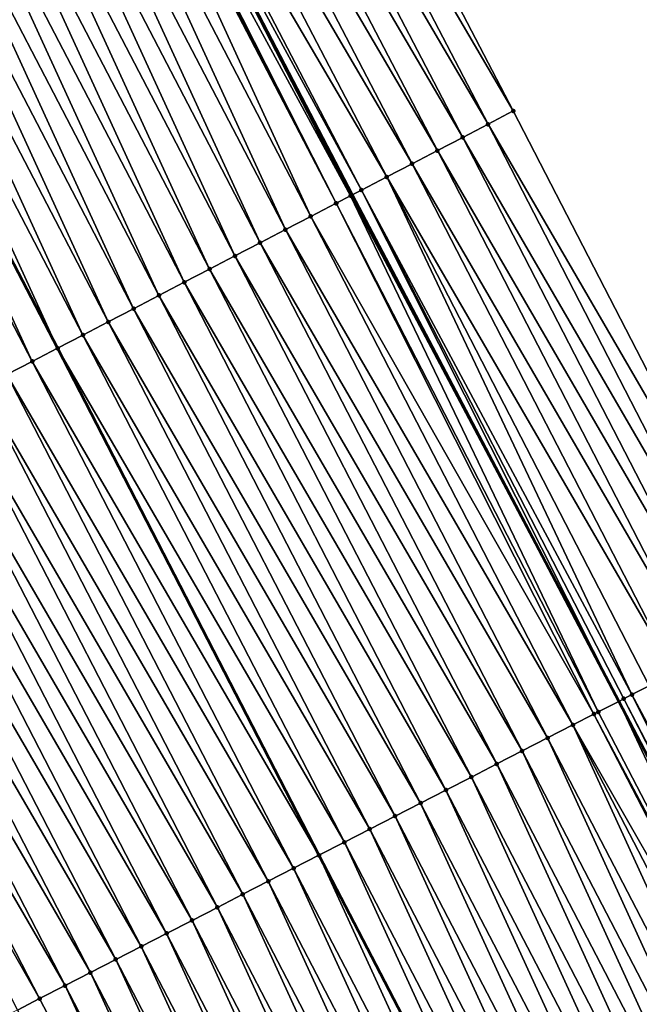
# Model space of a CAD drawing. Header units: feet. Extents: x 2007189 to 2022806, y 818621 to 837694.
# Tile 127 of 256: x 2012697 to 2012718, y 824324 to 824358. Entities that reach past the tile are written whole.
import ezdxf

# ---------------------------------------------------------------- set-up
doc = ezdxf.new("R2010")
doc.units = ezdxf.units.FT
doc.header["$MEASUREMENT"] = 0
for name, color, linetype, lineweight in [('EP_Travel Lane', 172, 'Continuous', 53), ('Road Shots', 141, 'Continuous', 100), ('Road X-Section', 40, 'Continuous', 13), ('STRIPING', 60, 'Continuous', 53)]:
    doc.layers.add(name, color=color, linetype=linetype, lineweight=lineweight)
doc.layers.add('I-77-MM17-21_SB-Surface-Border', color=7, linetype='Continuous')
doc.layers.add('I-77-MM17-21_SB-Surface-TIN', color=7, linetype='Continuous')

msp = doc.modelspace()

# ---------------------------------------------------------------- linework, layer by layer
at = {"layer": 'EP_Travel Lane'}
msp.add_polyline3d([(2012606.61747695, 824547.1517972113, 314.7397068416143), (2012615.866685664, 824529.4211575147, 314.4629712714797), (2012625.109606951, 824511.6724502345, 314.193186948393), (2012634.342155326, 824493.9325531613, 313.9521905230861), (2012643.574715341, 824476.1926337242, 313.7129574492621), (2012652.807116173, 824458.453020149, 313.4495758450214), (2012662.039244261, 824440.713930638, 313.1448006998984), (2012671.271608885, 824422.9743866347, 312.8759175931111), (2012680.504007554, 824405.2347772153, 312.612206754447), (2012689.736066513, 824387.4958205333, 312.2969410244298), (2012698.967896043, 824369.7573046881, 311.9468588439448), (2012708.200127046, 824352.0180174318, 311.6576972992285), (2012717.538851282, 824334.2753266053, 311.364273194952), (2012726.767946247, 824316.6666165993, 311.0635565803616), (2012736.004809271, 824298.929589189, 310.7780899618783), (2012745.251099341, 824281.1732239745, 310.4889365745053), (2012754.480351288, 824263.4322854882, 310.2040148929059), (2012763.709603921, 824245.6913456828, 309.9192018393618), (2012772.938720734, 824227.9506669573, 309.6136779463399), (2012782.16792889, 824210.2098126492, 309.3220865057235), (2012791.397164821, 824192.468904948, 309.0347270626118)], dxfattribs=at)
at = {"layer": 'I-77-MM17-21_SB-Surface-Border', "color": 3, "linetype": 'Continuous', "lineweight": -3}
msp.add_polyline3d([(2012611.373012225, 824549.6355291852, 314.5508540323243), (2012621.508552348, 824532.367936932, 314.230600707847), (2012630.754128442, 824514.6140996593, 313.9436217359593), (2012639.986904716, 824496.8737646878, 313.7372091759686), (2012649.219075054, 824479.1345939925, 313.4388399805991), (2012658.451445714, 824461.3950383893, 313.1708816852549), (2012667.683857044, 824443.6554046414, 312.9090892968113), (2012676.916158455, 824425.9159820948, 312.6306123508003), (2012686.148469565, 824408.1765409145, 312.3536156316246), (2012694.494032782, 824389.9748458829, 312.1235321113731), (2012704.612462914, 824372.6988668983, 311.7041808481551), (2012713.844571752, 824354.9598143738, 311.3964787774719), (2012723.046734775, 824337.1084229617, 311.1246033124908), (2012732.189751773, 824319.5133119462, 310.8488090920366), (2012741.476999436, 824301.8029768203, 310.5468098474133), (2012750.777388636, 824284.0635164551, 310.278184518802), (2012760.036832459, 824266.3385759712, 309.979173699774), (2012769.296395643, 824248.6134069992, 309.6983077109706), (2012778.555916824, 824230.8883184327, 309.4110542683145), (2012786.929332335, 824212.6997463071, 309.1603073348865), (2012796.188815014, 824194.9747314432, 308.8672071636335)], dxfattribs=at)
at = {"layer": 'I-77-MM17-21_SB-Surface-TIN', "color": 128, "linetype": 'Continuous', "lineweight": -3}
for points in [[(2012713.844571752, 824354.9598143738, 311.3964787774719), (2012704.612462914, 824372.6988668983, 311.7041808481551), (2012703.725675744, 824372.2366885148, 311.745138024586)], [(2012712.957832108, 824354.4975446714, 311.4446484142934), (2012703.725675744, 824372.2366885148, 311.745138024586), (2012702.838887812, 824371.7745115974, 311.7859793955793)], [(2012712.957832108, 824354.4975446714, 311.4446484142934), (2012713.844571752, 824354.9598143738, 311.3964787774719), (2012703.725675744, 824372.2366885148, 311.745138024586)], [(2012712.071052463, 824354.0353518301, 311.486747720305), (2012702.838887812, 824371.7745115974, 311.7859793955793), (2012701.952115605, 824371.3123044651, 311.8292070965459)], [(2012712.071052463, 824354.0353518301, 311.486747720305), (2012712.957832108, 824354.4975446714, 311.4446484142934), (2012702.838887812, 824371.7745115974, 311.7859793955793)], [(2012711.184272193, 824353.5731601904, 311.5287521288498), (2012701.952115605, 824371.3123044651, 311.8292070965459), (2012701.065286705, 824370.8502062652, 311.8638315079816)], [(2012711.184272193, 824353.5731601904, 311.5287521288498), (2012712.071052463, 824354.0353518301, 311.486747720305), (2012701.952115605, 824371.3123044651, 311.8292070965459)], [(2012710.297440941, 824353.1110665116, 311.5630197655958), (2012701.065286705, 824370.8502062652, 311.8638315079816), (2012700.178493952, 824370.3880386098, 311.9039413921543)], [(2012710.297440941, 824353.1110665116, 311.5630197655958), (2012711.184272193, 824353.5731601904, 311.5287521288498), (2012701.065286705, 824370.8502062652, 311.8638315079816)], [(2012709.410636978, 824352.6489203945, 311.601428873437), (2012700.178493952, 824370.3880386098, 311.9039413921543), (2012699.291706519, 824369.9258607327, 311.9448585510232)], [(2012709.410636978, 824352.6489203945, 311.601428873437), (2012710.297440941, 824353.1110665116, 311.5630197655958), (2012700.178493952, 824370.3880386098, 311.9039413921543)], [(2012708.523900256, 824352.1866450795, 311.6500417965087), (2012699.291706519, 824369.9258607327, 311.9448585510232), (2012698.967896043, 824369.7573046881, 311.9468588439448)], [(2012708.523900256, 824352.1866450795, 311.6500417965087), (2012709.410636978, 824352.6489203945, 311.601428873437), (2012699.291706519, 824369.9258607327, 311.9448585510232)], [(2012707.640678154, 824351.72692243, 311.6536913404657), (2012698.596067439, 824369.5637533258, 311.9491557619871), (2012698.481081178, 824369.5039264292, 311.9481285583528)], [(2012708.142196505, 824351.9878460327, 311.6590670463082), (2012698.967896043, 824369.7573046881, 311.9468588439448), (2012698.596067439, 824369.5637533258, 311.9491557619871)], [(2012707.640678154, 824351.72692243, 311.6536913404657), (2012708.142196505, 824351.9878460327, 311.6590670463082), (2012698.596067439, 824369.5637533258, 311.9491557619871)], [(2012708.523900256, 824352.1866450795, 311.6500417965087), (2012698.967896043, 824369.7573046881, 311.9468588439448), (2012708.200127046, 824352.0180174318, 311.6576972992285)], [(2012708.142196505, 824351.9878460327, 311.6590670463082), (2012708.200127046, 824352.0180174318, 311.6576972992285), (2012698.967896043, 824369.7573046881, 311.9468588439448)], [(2012706.749631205, 824351.2636231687, 311.6265322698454), (2012698.40466287, 824369.4641751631, 311.946894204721), (2012697.51744519, 824369.0028239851, 311.9225202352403)], [(2012707.640678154, 824351.72692243, 311.6536913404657), (2012698.481081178, 824369.5039264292, 311.9481285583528), (2012698.40466287, 824369.4641751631, 311.946894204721)], [(2012706.749631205, 824351.2636231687, 311.6265322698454), (2012707.636866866, 824351.724939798, 311.6536345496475), (2012698.40466287, 824369.4641751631, 311.946894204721)], [(2012707.636866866, 824351.724939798, 311.6536345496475), (2012707.640678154, 824351.72692243, 311.6536913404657), (2012698.40466287, 824369.4641751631, 311.946894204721)], [(2012705.862426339, 824350.8022473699, 311.6041030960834), (2012697.51744519, 824369.0028239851, 311.9225202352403), (2012696.630224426, 824368.5414787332, 311.8976782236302)], [(2012705.862426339, 824350.8022473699, 311.6041030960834), (2012706.749631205, 824351.2636231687, 311.6265322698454), (2012697.51744519, 824369.0028239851, 311.9225202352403)], [(2012704.975228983, 824350.3408571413, 311.5828135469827), (2012696.630224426, 824368.5414787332, 311.8976782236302), (2012695.743034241, 824368.0800747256, 311.8774766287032)], [(2012704.975228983, 824350.3408571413, 311.5828135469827), (2012705.862426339, 824350.8022473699, 311.6041030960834), (2012696.630224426, 824368.5414787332, 311.8976782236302)], [(2012704.08805309, 824349.879425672, 311.5647811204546), (2012695.743034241, 824368.0800747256, 311.8774766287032), (2012694.855860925, 824367.6186383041, 311.8598350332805)], [(2012704.08805309, 824349.879425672, 311.5647811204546), (2012704.975228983, 824350.3408571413, 311.5828135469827), (2012695.743034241, 824368.0800747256, 311.8774766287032)], [(2012703.200904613, 824349.4179415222, 311.5509092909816), (2012694.855860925, 824367.6186383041, 311.8598350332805), (2012693.968696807, 824367.1571842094, 311.8435892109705)], [(2012703.200904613, 824349.4179415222, 311.5509092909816), (2012704.08805309, 824349.879425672, 311.5647811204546), (2012694.855860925, 824367.6186383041, 311.8598350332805)], [(2012702.313746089, 824348.9564766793, 311.5355126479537), (2012693.968696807, 824367.1571842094, 311.8435892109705), (2012693.081529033, 824366.6957371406, 311.8267885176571)], [(2012702.313746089, 824348.9564766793, 311.5355126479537), (2012703.200904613, 824349.4179415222, 311.5509092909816), (2012693.968696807, 824367.1571842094, 311.8435892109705)], [(2012701.426578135, 824348.4950299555, 311.5186849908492), (2012693.081529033, 824366.6957371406, 311.8267885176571), (2012692.194350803, 824366.2343101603, 311.8084012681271)], [(2012701.426578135, 824348.4950299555, 311.5186849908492), (2012702.313746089, 824348.9564766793, 311.5355126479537), (2012693.081529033, 824366.6957371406, 311.8267885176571)], [(2012700.539400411, 824348.0336020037, 311.5003747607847), (2012692.194350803, 824366.2343101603, 311.8084012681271), (2012691.307174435, 824365.7728796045, 311.7902963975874)], [(2012700.539400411, 824348.0336020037, 311.5003747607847), (2012701.426578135, 824348.4950299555, 311.5186849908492), (2012692.194350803, 824366.2343101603, 311.8084012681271)], [(2012699.652231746, 824347.5721566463, 311.4834391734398), (2012691.307174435, 824365.7728796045, 311.7902963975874), (2012690.419993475, 824365.3114578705, 311.7714947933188)], [(2012699.652231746, 824347.5721566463, 311.4834391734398), (2012700.539400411, 824348.0336020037, 311.5003747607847), (2012691.307174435, 824365.7728796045, 311.7902963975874)], [(2012698.765080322, 824347.11067816, 311.4691200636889), (2012690.419993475, 824365.3114578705, 311.7714947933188), (2012689.532829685, 824364.8500031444, 311.755298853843)], [(2012698.765080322, 824347.11067816, 311.4691200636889), (2012699.652231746, 824347.5721566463, 311.4834391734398), (2012690.419993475, 824365.3114578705, 311.7714947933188)], [(2012689.532829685, 824364.8500031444, 311.755298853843), (2012688.64563598, 824364.3886031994, 311.7347309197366), (2012697.877896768, 824346.6492587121, 311.4500927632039)], [(2012698.765080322, 824347.11067816, 311.4691200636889), (2012689.532829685, 824364.8500031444, 311.755298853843), (2012697.877896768, 824346.6492587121, 311.4500927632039)], [(2012696.990705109, 824346.1878602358, 311.4295000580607), (2012688.64563598, 824364.3886031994, 311.7347309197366), (2012687.758487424, 824363.9271219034, 311.7206789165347)], [(2012696.990705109, 824346.1878602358, 311.4295000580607), (2012697.877896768, 824346.6492587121, 311.4500927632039), (2012688.64563598, 824364.3886031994, 311.7347309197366)], [(2012696.103463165, 824345.7265556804, 311.4014441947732), (2012696.990705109, 824346.1878602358, 311.4295000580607), (2012687.758487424, 824363.9271219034, 311.7206789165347)], [(2012723.046734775, 824337.1084229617, 311.1246033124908), (2012713.844571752, 824354.9598143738, 311.3964787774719), (2012712.957832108, 824354.4975446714, 311.4446484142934)], [(2012722.157571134, 824336.6508329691, 311.1774593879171), (2012712.957832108, 824354.4975446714, 311.4446484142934), (2012712.071052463, 824354.0353518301, 311.486747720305)], [(2012722.157571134, 824336.6508329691, 311.1774593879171), (2012723.046734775, 824337.1084229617, 311.1246033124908), (2012712.957832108, 824354.4975446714, 311.4446484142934)], [(2012721.268351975, 824336.1933510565, 311.2218980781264), (2012712.071052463, 824354.0353518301, 311.486747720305), (2012711.184272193, 824353.5731601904, 311.5287521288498)], [(2012721.268351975, 824336.1933510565, 311.2218980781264), (2012722.157571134, 824336.6508329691, 311.1774593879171), (2012712.071052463, 824354.0353518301, 311.486747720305)], [(2012720.379123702, 824335.7358868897, 311.2649547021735), (2012711.184272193, 824353.5731601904, 311.5287521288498), (2012710.297440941, 824353.1110665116, 311.5630197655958)], [(2012720.379123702, 824335.7358868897, 311.2649547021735), (2012721.268351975, 824336.1933510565, 311.2218980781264), (2012711.184272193, 824353.5731601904, 311.5287521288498)], [(2012719.489833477, 824335.2785433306, 311.298618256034), (2012710.297440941, 824353.1110665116, 311.5630197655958), (2012709.410636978, 824352.6489203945, 311.601428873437)], [(2012719.489833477, 824335.2785433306, 311.298618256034), (2012720.379123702, 824335.7358868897, 311.2649547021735), (2012710.297440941, 824353.1110665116, 311.5630197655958)], [(2012717.999785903, 824334.5119591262, 311.3724974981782), (2012709.410636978, 824352.6489203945, 311.601428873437), (2012708.523900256, 824352.1866450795, 311.6500417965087)], [(2012717.999785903, 824334.5119591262, 311.3724974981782), (2012718.600614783, 824334.8210605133, 311.3431273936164), (2012709.410636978, 824352.6489203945, 311.601428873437)], [(2012718.600614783, 824334.8210605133, 311.3431273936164), (2012719.489833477, 824335.2785433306, 311.298618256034), (2012709.410636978, 824352.6489203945, 311.601428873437)], [(2012716.821707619, 824333.907009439, 311.3609186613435), (2012708.142196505, 824351.9878460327, 311.6590670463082), (2012707.640678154, 824351.72692243, 311.6536913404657)], [(2012708.142196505, 824351.9878460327, 311.6590670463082), (2012717.538851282, 824334.2753266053, 311.364273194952), (2012708.200127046, 824352.0180174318, 311.6576972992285)], [(2012716.821707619, 824333.907009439, 311.3609186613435), (2012717.538851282, 824334.2753266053, 311.364273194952), (2012708.142196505, 824351.9878460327, 311.6590670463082)], [(2012708.523900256, 824352.1866450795, 311.6500417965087), (2012708.200127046, 824352.0180174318, 311.6576972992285), (2012717.538851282, 824334.2753266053, 311.364273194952)], [(2012717.711247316, 824334.3638673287, 311.365079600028), (2012708.523900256, 824352.1866450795, 311.6500417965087), (2012717.538851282, 824334.2753266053, 311.364273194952)], [(2012717.711247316, 824334.3638673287, 311.365079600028), (2012717.999785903, 824334.5119591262, 311.3724974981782), (2012708.523900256, 824352.1866450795, 311.6500417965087)], [(2012716.665432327, 824333.8267580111, 311.3595801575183), (2012707.636866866, 824351.724939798, 311.6536345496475), (2012706.749631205, 824351.2636231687, 311.6265322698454)], [(2012716.821707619, 824333.907009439, 311.3609186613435), (2012707.640678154, 824351.72692243, 311.6536913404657), (2012707.636866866, 824351.724939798, 311.6536345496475)], [(2012716.665432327, 824333.8267580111, 311.3595801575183), (2012716.821707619, 824333.907009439, 311.3609186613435), (2012707.636866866, 824351.724939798, 311.6536345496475)], [(2012715.932070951, 824333.4503403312, 311.3420551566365), (2012706.749631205, 824351.2636231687, 311.6265322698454), (2012705.862426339, 824350.8022473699, 311.6041030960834)], [(2012715.932070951, 824333.4503403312, 311.3420551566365), (2012716.665432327, 824333.8267580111, 311.3595801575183), (2012706.749631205, 824351.2636231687, 311.6265322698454)], [(2012715.04240769, 824332.9937229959, 311.3191595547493), (2012705.862426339, 824350.8022473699, 311.6041030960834), (2012704.975228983, 824350.3408571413, 311.5828135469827)], [(2012715.04240769, 824332.9937229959, 311.3191595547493), (2012715.932070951, 824333.4503403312, 311.3420551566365), (2012705.862426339, 824350.8022473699, 311.6041030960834)], [(2012714.152790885, 824332.5370152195, 311.3033075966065), (2012704.975228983, 824350.3408571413, 311.5828135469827), (2012704.08805309, 824349.879425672, 311.5647811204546)], [(2012714.152790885, 824332.5370152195, 311.3033075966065), (2012715.04240769, 824332.9937229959, 311.3191595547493), (2012704.975228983, 824350.3408571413, 311.5828135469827)], [(2012713.263209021, 824332.0802394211, 311.292753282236), (2012704.08805309, 824349.879425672, 311.5647811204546), (2012703.200904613, 824349.4179415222, 311.5509092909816)], [(2012713.263209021, 824332.0802394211, 311.292753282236), (2012714.152790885, 824332.5370152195, 311.3033075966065), (2012704.08805309, 824349.879425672, 311.5647811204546)], [(2012712.373600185, 824331.6235161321, 311.2781094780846), (2012703.200904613, 824349.4179415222, 311.5509092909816), (2012702.313746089, 824348.9564766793, 311.5355126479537)], [(2012712.373600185, 824331.6235161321, 311.2781094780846), (2012713.263209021, 824332.0802394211, 311.292753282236), (2012703.200904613, 824349.4179415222, 311.5509092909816)], [(2012711.483966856, 824331.1668405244, 311.2597521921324), (2012702.313746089, 824348.9564766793, 311.5355126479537), (2012701.426578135, 824348.4950299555, 311.5186849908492)], [(2012711.483966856, 824331.1668405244, 311.2597521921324), (2012712.373600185, 824331.6235161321, 311.2781094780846), (2012702.313746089, 824348.9564766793, 311.5355126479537)], [(2012710.594320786, 824330.7101897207, 311.2394631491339), (2012701.426578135, 824348.4950299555, 311.5186849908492), (2012700.539400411, 824348.0336020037, 311.5003747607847)], [(2012710.594320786, 824330.7101897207, 311.2394631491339), (2012711.483966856, 824331.1668405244, 311.2597521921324), (2012701.426578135, 824348.4950299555, 311.5186849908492)], [(2012709.704672, 824330.2535442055, 311.2187622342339), (2012700.539400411, 824348.0336020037, 311.5003747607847), (2012699.652231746, 824347.5721566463, 311.4834391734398)], [(2012709.704672, 824330.2535442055, 311.2187622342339), (2012710.594320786, 824330.7101897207, 311.2394631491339), (2012700.539400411, 824348.0336020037, 311.5003747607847)], [(2012708.815045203, 824329.7968558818, 311.2013952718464), (2012699.652231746, 824347.5721566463, 311.4834391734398), (2012698.765080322, 824347.11067816, 311.4691200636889)], [(2012708.815045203, 824329.7968558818, 311.2013952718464), (2012709.704672, 824330.2535442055, 311.2187622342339), (2012699.652231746, 824347.5721566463, 311.4834391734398)], [(2012707.925430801, 824329.3401434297, 311.1859074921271), (2012698.765080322, 824347.11067816, 311.4691200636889), (2012697.877896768, 824346.6492587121, 311.4500927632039)], [(2012707.925430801, 824329.3401434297, 311.1859074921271), (2012708.815045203, 824329.7968558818, 311.2013952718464), (2012698.765080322, 824347.11067816, 311.4691200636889)], [(2012696.990705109, 824346.1878602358, 311.4295000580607), (2012707.035806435, 824328.8834475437, 311.1690835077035), (2012697.877896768, 824346.6492587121, 311.4500927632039)], [(2012707.925430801, 824329.3401434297, 311.1859074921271), (2012697.877896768, 824346.6492587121, 311.4500927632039), (2012707.035806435, 824328.8834475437, 311.1690835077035)], [(2012706.14615485, 824328.426810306, 311.1477839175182), (2012696.990705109, 824346.1878602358, 311.4295000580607), (2012696.103463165, 824345.7265556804, 311.4014441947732)], [(2012706.14615485, 824328.426810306, 311.1477839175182), (2012707.035806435, 824328.8834475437, 311.1690835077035), (2012696.990705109, 824346.1878602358, 311.4295000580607)], [(2012705.256463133, 824327.9702483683, 311.12057387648), (2012696.103463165, 824345.7265556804, 311.4014441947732), (2012695.216260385, 824345.2651758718, 311.3793316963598)], [(2012705.256463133, 824327.9702483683, 311.12057387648), (2012706.14615485, 824328.426810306, 311.1477839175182), (2012696.103463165, 824345.7265556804, 311.4014441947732)], [(2012704.36680199, 824327.5136269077, 311.0979995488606), (2012695.216260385, 824345.2651758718, 311.3793316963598), (2012694.329077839, 824344.8037571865, 311.3602896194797)], [(2012704.36680199, 824327.5136269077, 311.0979995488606), (2012705.256463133, 824327.9702483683, 311.12057387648), (2012695.216260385, 824345.2651758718, 311.3793316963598)], [(2012703.477171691, 824327.0569454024, 311.0801015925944), (2012694.329077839, 824344.8037571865, 311.3602896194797), (2012693.441905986, 824344.3423179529, 311.3428703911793)], [(2012703.477171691, 824327.0569454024, 311.0801015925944), (2012704.36680199, 824327.5136269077, 311.0979995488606), (2012694.329077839, 824344.8037571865, 311.3602896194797)], [(2012702.58755511, 824326.6002371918, 311.064283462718), (2012693.441905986, 824344.3423179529, 311.3428703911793), (2012692.554767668, 824343.8808142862, 311.3305399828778)], [(2012702.58755511, 824326.6002371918, 311.064283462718), (2012703.477171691, 824327.0569454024, 311.0801015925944), (2012693.441905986, 824344.3423179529, 311.3428703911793)], [(2012701.697974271, 824326.1434593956, 311.0538847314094), (2012692.554767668, 824343.8808142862, 311.3305399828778), (2012691.667622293, 824343.4193241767, 311.3171388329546)], [(2012701.697974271, 824326.1434593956, 311.0538847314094), (2012702.58755511, 824326.6002371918, 311.064283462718), (2012692.554767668, 824343.8808142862, 311.3305399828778)], [(2012700.808351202, 824325.6867638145, 311.037082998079), (2012691.667622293, 824343.4193241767, 311.3171388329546), (2012690.780443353, 824342.9578985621, 311.2986440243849)], [(2012700.808351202, 824325.6867638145, 311.037082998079), (2012701.697974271, 824326.1434593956, 311.0538847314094), (2012691.667622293, 824343.4193241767, 311.3171388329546)], [(2012699.918732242, 824325.230060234, 311.020904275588), (2012690.780443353, 824342.9578985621, 311.2986440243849), (2012689.893269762, 824342.4964626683, 311.2809610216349)], [(2012699.918732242, 824325.230060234, 311.020904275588), (2012700.808351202, 824325.6867638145, 311.037082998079), (2012690.780443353, 824342.9578985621, 311.2986440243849)], [(2012699.029115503, 824324.7733523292, 311.0050623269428), (2012689.893269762, 824342.4964626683, 311.2809610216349), (2012689.006131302, 824342.034959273, 311.2686091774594)], [(2012699.029115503, 824324.7733523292, 311.0050623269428), (2012699.918732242, 824325.230060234, 311.020904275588), (2012689.893269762, 824342.4964626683, 311.2809610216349)], [(2012698.139511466, 824324.3166196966, 310.9911462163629), (2012689.006131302, 824342.034959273, 311.2686091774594), (2012688.118989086, 824341.5734630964, 311.2556872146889)], [(2012698.139511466, 824324.3166196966, 310.9911462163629), (2012699.029115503, 824324.7733523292, 311.0050623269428), (2012689.006131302, 824342.034959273, 311.2686091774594)], [(2012697.249927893, 824323.8598472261, 310.9803327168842), (2012688.118989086, 824341.5734630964, 311.2556872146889), (2012687.395292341, 824341.1968730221, 311.2525484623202)], [(2012697.249927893, 824323.8598472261, 310.9803327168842), (2012698.139511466, 824324.3166196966, 310.9911462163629), (2012688.118989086, 824341.5734630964, 311.2556872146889)], [(2012697.249927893, 824323.8598472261, 310.9803327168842), (2012687.395292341, 824341.1968730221, 311.2525484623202), (2012696.471608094, 824323.4602082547, 310.9706782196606)], [(2012727.40100503, 824316.998415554, 311.0742564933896), (2012718.600614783, 824334.8210605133, 311.3431273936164), (2012717.999785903, 824334.5119591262, 311.3724974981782)], [(2012717.711247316, 824334.3638673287, 311.365079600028), (2012717.538851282, 824334.2753266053, 311.364273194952), (2012726.767946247, 824316.6666165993, 311.0635565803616)], [(2012726.877492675, 824316.7240624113, 311.0635573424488), (2012717.999785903, 824334.5119591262, 311.3724974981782), (2012717.711247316, 824334.3638673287, 311.365079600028)], [(2012726.877492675, 824316.7240624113, 311.0635573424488), (2012717.711247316, 824334.3638673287, 311.365079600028), (2012726.767946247, 824316.6666165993, 311.0635565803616)], [(2012726.877492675, 824316.7240624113, 311.0635573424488), (2012727.40100503, 824316.998415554, 311.0742564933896), (2012717.999785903, 824334.5119591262, 311.3724974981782)], [(2012725.991875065, 824316.2596472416, 311.0635511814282), (2012717.538851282, 824334.2753266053, 311.364273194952), (2012716.821707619, 824333.907009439, 311.3609186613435)], [(2012725.991875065, 824316.2596472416, 311.0635511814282), (2012726.767946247, 824316.6666165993, 311.0635565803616), (2012717.538851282, 824334.2753266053, 311.364273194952)], [(2012725.805547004, 824316.1619595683, 311.0621945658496), (2012716.665432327, 824333.8267580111, 311.3595801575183), (2012715.932070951, 824333.4503403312, 311.3420551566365)], [(2012725.991875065, 824316.2596472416, 311.0635511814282), (2012716.821707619, 824333.907009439, 311.3609186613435), (2012716.665432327, 824333.8267580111, 311.3595801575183)], [(2012725.805547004, 824316.1619595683, 311.0621945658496), (2012725.991875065, 824316.2596472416, 311.0635511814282), (2012716.665432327, 824333.8267580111, 311.3595801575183)], [(2012724.220364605, 824315.3313417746, 311.0226708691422), (2012715.932070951, 824333.4503403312, 311.3420551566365), (2012715.04240769, 824332.9937229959, 311.3191595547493)], [(2012724.220364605, 824315.3313417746, 311.0226708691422), (2012725.106124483, 824315.7954856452, 311.0438011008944), (2012715.932070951, 824333.4503403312, 311.3420551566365)], [(2012725.106124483, 824315.7954856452, 311.0438011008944), (2012725.805547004, 824316.1619595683, 311.0621945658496), (2012715.932070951, 824333.4503403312, 311.3420551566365)], [(2012723.33461924, 824314.8671702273, 311.0036956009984), (2012715.04240769, 824332.9937229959, 311.3191595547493), (2012714.152790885, 824332.5370152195, 311.3033075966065)], [(2012723.33461924, 824314.8671702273, 311.0036956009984), (2012724.220364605, 824315.3313417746, 311.0226708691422), (2012715.04240769, 824332.9937229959, 311.3191595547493)], [(2012722.448884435, 824314.4029785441, 310.98628816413), (2012714.152790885, 824332.5370152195, 311.3033075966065), (2012713.263209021, 824332.0802394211, 311.292753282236)], [(2012722.448884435, 824314.4029785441, 310.98628816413), (2012723.33461924, 824314.8671702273, 311.0036956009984), (2012714.152790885, 824332.5370152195, 311.3033075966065)], [(2012721.563153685, 824313.938779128, 310.9694828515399), (2012713.263209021, 824332.0802394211, 311.292753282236), (2012712.373600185, 824331.6235161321, 311.2781094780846)], [(2012721.563153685, 824313.938779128, 310.9694828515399), (2012722.448884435, 824314.4029785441, 310.98628816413), (2012713.263209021, 824332.0802394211, 311.292753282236)], [(2012720.677438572, 824313.4745498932, 310.9549992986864), (2012712.373600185, 824331.6235161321, 311.2781094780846), (2012711.483966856, 824331.1668405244, 311.2597521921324)], [(2012720.677438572, 824313.4745498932, 310.9549992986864), (2012721.563153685, 824313.938779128, 310.9694828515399), (2012712.373600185, 824331.6235161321, 311.2781094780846)], [(2012719.791706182, 824313.0103536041, 310.9379504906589), (2012711.483966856, 824331.1668405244, 311.2597521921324), (2012710.594320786, 824330.7101897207, 311.2394631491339)], [(2012719.791706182, 824313.0103536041, 310.9379504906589), (2012720.677438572, 824313.4745498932, 310.9549992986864), (2012711.483966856, 824331.1668405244, 311.2597521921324)], [(2012718.905964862, 824312.546174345, 310.9195756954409), (2012710.594320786, 824330.7101897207, 311.2394631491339), (2012709.704672, 824330.2535442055, 311.2187622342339)], [(2012718.905964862, 824312.546174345, 310.9195756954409), (2012719.791706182, 824313.0103536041, 310.9379504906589), (2012710.594320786, 824330.7101897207, 311.2394631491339)], [(2012718.020218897, 824312.0820039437, 310.9005111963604), (2012709.704672, 824330.2535442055, 311.2187622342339), (2012708.815045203, 824329.7968558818, 311.2013952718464)], [(2012718.020218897, 824312.0820039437, 310.9005111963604), (2012718.905964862, 824312.546174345, 310.9195756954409), (2012709.704672, 824330.2535442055, 311.2187622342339)], [(2012717.13447324, 824311.617832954, 310.8814925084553), (2012708.815045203, 824329.7968558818, 311.2013952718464), (2012707.925430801, 824329.3401434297, 311.1859074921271)], [(2012717.13447324, 824311.617832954, 310.8814925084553), (2012718.020218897, 824312.0820039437, 310.9005111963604), (2012708.815045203, 824329.7968558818, 311.2013952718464)], [(2012707.925430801, 824329.3401434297, 311.1859074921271), (2012707.035806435, 824328.8834475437, 311.1690835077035), (2012716.248721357, 824311.1536712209, 310.8617091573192)], [(2012717.13447324, 824311.617832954, 310.8814925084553), (2012707.925430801, 824329.3401434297, 311.1859074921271), (2012716.248721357, 824311.1536712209, 310.8617091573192)], [(2012715.363019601, 824310.6894191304, 310.8490491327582), (2012707.035806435, 824328.8834475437, 311.1690835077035), (2012706.14615485, 824328.426810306, 311.1477839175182)], [(2012715.363019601, 824310.6894191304, 310.8490491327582), (2012716.248721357, 824311.1536712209, 310.8617091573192), (2012707.035806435, 824328.8834475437, 311.1690835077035)], [(2012714.477257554, 824310.2252793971, 310.8275967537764), (2012706.14615485, 824328.426810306, 311.1477839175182), (2012705.256463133, 824327.9702483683, 311.12057387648)], [(2012714.477257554, 824310.2252793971, 310.8275967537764), (2012715.363019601, 824310.6894191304, 310.8490491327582), (2012706.14615485, 824328.426810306, 311.1477839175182)], [(2012713.591504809, 824309.761121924, 310.8075256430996), (2012705.256463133, 824327.9702483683, 311.12057387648), (2012704.36680199, 824327.5136269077, 311.0979995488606)], [(2012713.591504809, 824309.761121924, 310.8075256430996), (2012714.477257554, 824310.2252793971, 310.8275967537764), (2012705.256463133, 824327.9702483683, 311.12057387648)], [(2012712.705767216, 824309.2969355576, 310.7897042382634), (2012704.36680199, 824327.5136269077, 311.0979995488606), (2012703.477171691, 824327.0569454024, 311.0801015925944)], [(2012712.705767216, 824309.2969355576, 310.7897042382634), (2012713.591504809, 824309.761121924, 310.8075256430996), (2012704.36680199, 824327.5136269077, 311.0979995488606)], [(2012711.82004915, 824308.8327119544, 310.7747821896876), (2012703.477171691, 824327.0569454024, 311.0801015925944), (2012702.58755511, 824326.6002371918, 311.064283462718)], [(2012711.82004915, 824308.8327119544, 310.7747821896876), (2012712.705767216, 824309.2969355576, 310.7897042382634), (2012703.477171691, 824327.0569454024, 311.0801015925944)], [(2012710.934363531, 824308.3684264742, 310.7646780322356), (2012702.58755511, 824326.6002371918, 311.064283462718), (2012701.697974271, 824326.1434593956, 311.0538847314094)], [(2012710.934363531, 824308.3684264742, 310.7646780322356), (2012711.82004915, 824308.8327119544, 310.7747821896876), (2012702.58755511, 824326.6002371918, 311.064283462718)], [(2012710.048633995, 824307.9042247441, 310.7480528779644), (2012701.697974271, 824326.1434593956, 311.0538847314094), (2012700.808351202, 824325.6867638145, 311.037082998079)], [(2012710.048633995, 824307.9042247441, 310.7480528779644), (2012710.934363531, 824308.3684264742, 310.7646780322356), (2012701.697974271, 824326.1434593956, 311.0538847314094)], [(2012709.162926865, 824307.4399802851, 310.73475471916), (2012700.808351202, 824325.6867638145, 311.037082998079), (2012699.918732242, 824325.230060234, 311.020904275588)], [(2012709.162926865, 824307.4399802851, 310.73475471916), (2012710.048633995, 824307.9042247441, 310.7480528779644), (2012700.808351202, 824325.6867638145, 311.037082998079)], [(2012708.277191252, 824306.9757901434, 310.7172272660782), (2012699.918732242, 824325.230060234, 311.020904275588), (2012699.029115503, 824324.7733523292, 311.0050623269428)], [(2012708.277191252, 824306.9757901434, 310.7172272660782), (2012709.162926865, 824307.4399802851, 310.73475471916), (2012699.918732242, 824325.230060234, 311.020904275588)], [(2012707.39147334, 824306.5115662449, 310.7023282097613), (2012699.029115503, 824324.7733523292, 311.0050623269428), (2012698.139511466, 824324.3166196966, 310.9911462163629)], [(2012707.39147334, 824306.5115662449, 310.7023282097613), (2012708.277191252, 824306.9757901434, 310.7172272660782), (2012699.029115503, 824324.7733523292, 311.0050623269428)], [(2012706.505774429, 824306.0473061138, 310.690250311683), (2012698.139511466, 824324.3166196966, 310.9911462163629), (2012697.249927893, 824323.8598472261, 310.9803327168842)], [(2012706.505774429, 824306.0473061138, 310.690250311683), (2012707.39147334, 824306.5115662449, 310.7023282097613), (2012698.139511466, 824324.3166196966, 310.9911462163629)], [(2012706.505774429, 824306.0473061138, 310.690250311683), (2012697.249927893, 824323.8598472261, 310.9803327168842), (2012696.471608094, 824323.4602082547, 310.9706782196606)]]:
    msp.add_3dface(points, dxfattribs=at)
at = {"layer": 'Road Shots', "lineweight": 100}
for p in [(2012713.844571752, 824354.9598143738, 311.3964787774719), (2012712.957832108, 824354.4975446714, 311.4446484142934), (2012712.071052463, 824354.0353518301, 311.486747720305), (2012711.184272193, 824353.5731601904, 311.5287521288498), (2012710.297440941, 824353.1110665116, 311.5630197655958), (2012709.410636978, 824352.6489203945, 311.601428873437), (2012708.142196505, 824351.9878460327, 311.6590670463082), (2012708.523900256, 824352.1866450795, 311.6500417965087), (2012707.636866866, 824351.724939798, 311.6536345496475), (2012707.640678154, 824351.72692243, 311.6536913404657), (2012706.749631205, 824351.2636231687, 311.6265322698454), (2012705.862426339, 824350.8022473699, 311.6041030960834), (2012704.975228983, 824350.3408571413, 311.5828135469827), (2012704.08805309, 824349.879425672, 311.5647811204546), (2012703.200904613, 824349.4179415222, 311.5509092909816), (2012702.313746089, 824348.9564766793, 311.5355126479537), (2012701.426578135, 824348.4950299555, 311.5186849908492), (2012700.539400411, 824348.0336020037, 311.5003747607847), (2012699.652231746, 824347.5721566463, 311.4834391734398), (2012698.765080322, 824347.11067816, 311.4691200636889), (2012697.877897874, 824346.6492592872, 311.4500927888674), (2012696.990705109, 824346.1878602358, 311.4295000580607), (2012717.711247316, 824334.3638673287, 311.365079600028), (2012717.999785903, 824334.5119591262, 311.3724974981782), (2012716.665432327, 824333.8267580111, 311.3595801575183), (2012716.821707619, 824333.907009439, 311.3609186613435), (2012715.932070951, 824333.4503403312, 311.3420551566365), (2012715.04240769, 824332.9937229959, 311.3191595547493), (2012714.152790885, 824332.5370152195, 311.3033075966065), (2012713.263209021, 824332.0802394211, 311.292753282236), (2012712.373600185, 824331.6235161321, 311.2781094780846), (2012711.483966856, 824331.1668405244, 311.2597521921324), (2012710.594320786, 824330.7101897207, 311.2394631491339), (2012709.704672, 824330.2535442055, 311.2187622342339), (2012708.815045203, 824329.7968558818, 311.2013952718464), (2012707.925430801, 824329.3401434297, 311.1859074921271), (2012707.035807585, 824328.8834481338, 311.1690835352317), (2012706.14615485, 824328.426810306, 311.1477839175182), (2012705.256463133, 824327.9702483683, 311.12057387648), (2012704.36680199, 824327.5136269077, 311.0979995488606), (2012703.477171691, 824327.0569454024, 311.0801015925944), (2012702.58755511, 824326.6002371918, 311.064283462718), (2012701.697974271, 824326.1434593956, 311.0538847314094), (2012700.808351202, 824325.6867638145, 311.037082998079), (2012699.918732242, 824325.230060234, 311.020904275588), (2012699.029115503, 824324.7733523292, 311.0050623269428), (2012698.139511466, 824324.3166196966, 310.9911462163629), (2012697.249927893, 824323.8598472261, 310.9803327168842)]:
    msp.add_point(p, dxfattribs=at)
at = {"layer": 'Road X-Section', "extrusion": (-0.4616127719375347, 0.8869667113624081, 0.01427241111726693), "elevation": -197894.5648293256, "flags": 128}
msp.add_lwpolyline([(-2165963.574181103, 3136.456234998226), (-2165962.574181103, 3136.497196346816), (-2165961.574181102, 3136.538041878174), (-2165960.574181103, 3136.581273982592), (-2165959.574181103, 3136.615901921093), (-2165958.574181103, 3136.656015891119), (-2165957.574181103, 3136.696937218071), (-2165956.789939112, 3136.701234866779), (-2165956.660320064, 3136.700207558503), (-2165956.574181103, 3136.698973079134), (-2165955.574181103, 3136.674596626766), (-2165954.574181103, 3136.649752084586), (-2165953.574181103, 3136.629548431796), (-2165952.574181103, 3136.611905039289), (-2165951.574181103, 3136.595657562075), (-2165950.574181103, 3136.578855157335), (-2165949.574181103, 3136.560466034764), (-2165948.574181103, 3136.542359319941), (-2165947.574181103, 3136.523555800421), (-2165946.574181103, 3136.507358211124), (-2165945.574181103, 3136.486788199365), (-2165944.574181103, 3136.472734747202), (-2165943.574181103, 3136.450342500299), (-2165942.574181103, 3136.425000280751), (-2165941.574181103, 3136.407530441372), (-2165940.574181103, 3136.39333915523), (-2165939.574181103, 3136.376038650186), (-2165938.574181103, 3136.365302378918), (-2165937.574181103, 3136.352487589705), (-2165936.574181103, 3136.348962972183), (-2165935.574181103, 3136.341571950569), (-2165934.574181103, 3136.329453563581), (-2165933.574181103, 3136.315840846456), (-2165932.574181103, 3136.304438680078), (-2165931.574181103, 3136.278438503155), (-2165930.574181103, 3136.254632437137), (-2165929.574181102, 3136.230471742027), (-2165928.574181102, 3136.214330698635), (-2165927.574181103, 3136.19807517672), (-2165926.574181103, 3136.181620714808), (-2165925.574181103, 3136.164512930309), (-2165924.574181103, 3136.149085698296), (-2165923.574181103, 3136.130296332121), (-2165922.574181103, 3136.110522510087), (-2165921.832320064, 3136.094236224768), (-2165921.574181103, 3136.086155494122), (-2165920.574181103, 3136.066972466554), (-2165919.574181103, 3136.02847204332), (-2165918.574181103, 3135.983234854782), (-2165917.574181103, 3135.943560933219), (-2165916.574181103, 3135.907501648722), (-2165915.574181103, 3135.871717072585), (-2165915.21051054, 3135.856525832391)], dxfattribs=at)
at = {"layer": 'Road X-Section', "extrusion": (-0.4616127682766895, 0.8869667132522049, 0.01427241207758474), "elevation": -197914.5559030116, "flags": 128}
msp.add_lwpolyline([(-2165963.574996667, 3136.434041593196), (-2165962.574996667, 3136.482216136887), (-2165961.574996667, 3136.524319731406), (-2165960.574996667, 3136.566328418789), (-2165959.574996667, 3136.600599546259), (-2165958.574996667, 3136.639012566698), (-2165957.574996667, 3136.687630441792), (-2165957.144626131, 3136.696656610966), (-2165956.579292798, 3136.691280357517), (-2165956.574996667, 3136.691223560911), (-2165955.574996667, 3136.664118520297), (-2165954.574996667, 3136.641687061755), (-2165953.574996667, 3136.620395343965), (-2165952.574996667, 3136.602361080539), (-2165951.574996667, 3136.588487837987), (-2165950.574996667, 3136.573089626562), (-2165949.574996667, 3136.556260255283), (-2165948.574996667, 3136.537948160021), (-2165947.574996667, 3136.521010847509), (-2165946.574996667, 3136.506690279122), (-2165945.574996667, 3136.487661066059), (-2165944.574996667, 3136.46706623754), (-2165943.574996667, 3136.439007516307), (-2165942.574996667, 3136.416892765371), (-2165941.574996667, 3136.397848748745), (-2165940.574996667, 3136.380427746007), (-2165939.574996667, 3136.36809608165), (-2165938.574996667, 3136.354693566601), (-2165937.574996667, 3136.336196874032), (-2165936.574996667, 3136.318512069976), (-2165935.574996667, 3136.306158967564), (-2165934.574996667, 3136.293235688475), (-2165933.574996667, 3136.28938792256), (-2165932.574996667, 3136.284173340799), (-2165931.574996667, 3136.253743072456), (-2165930.574996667, 3136.231177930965), (-2165929.574996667, 3136.210594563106), (-2165928.574996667, 3136.192350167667), (-2165927.574996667, 3136.177469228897), (-2165926.574996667, 3136.164414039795), (-2165925.574996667, 3136.149875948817), (-2165924.574996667, 3136.130852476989), (-2165923.574996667, 3136.115645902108), (-2165922.574996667, 3136.095400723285), (-2165921.574996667, 3136.063421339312), (-2165920.574996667, 3136.058114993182), (-2165920.308435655, 3136.051800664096), (-2165919.574996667, 3136.015689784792), (-2165918.574996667, 3135.965719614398), (-2165917.574996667, 3135.925459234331), (-2165916.574996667, 3135.884222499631), (-2165915.574996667, 3135.845636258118), (-2165914.800435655, 3135.811190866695)], dxfattribs=at)
at = {"layer": 'Road X-Section', "extrusion": (-0.4568637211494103, 0.8894195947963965, 0.01443345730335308), "elevation": -186354.0732215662, "flags": 128}
msp.add_lwpolyline([(-2166990.766096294, 3001.170787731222), (-2166989.766096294, 3001.223649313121), (-2166988.766096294, 3001.268092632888), (-2166987.766096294, 3001.31115374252), (-2166986.766096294, 3001.344820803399), (-2166985.766096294, 3001.389334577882), (-2166985.090419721, 3001.418707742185), (-2166984.766096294, 3001.411289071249), (-2166983.766096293, 3001.407127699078), (-2166983.590419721, 3001.405789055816), (-2166982.766096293, 3001.388262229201), (-2166981.766096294, 3001.365364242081), (-2166980.766096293, 3001.349510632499), (-2166979.766096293, 3001.338955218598), (-2166978.766096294, 3001.324309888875), (-2166977.766096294, 3001.305950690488), (-2166976.766096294, 3001.285659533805), (-2166975.766096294, 3001.26495646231), (-2166974.766096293, 3001.247587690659), (-2166973.766096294, 3001.232098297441), (-2166972.766096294, 3001.215272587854), (-2166971.766096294, 3001.193970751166), (-2166970.766096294, 3001.166757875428), (-2166969.766096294, 3001.144181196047), (-2166968.766096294, 3001.126281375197), (-2166967.766096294, 3001.11046159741), (-2166966.766096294, 3001.100061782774), (-2166965.766096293, 3001.08325829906), (-2166964.766096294, 3001.067077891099), (-2166963.766096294, 3001.051234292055), (-2166962.766096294, 3001.037316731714), (-2166961.766096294, 3001.026502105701), (-2166960.766096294, 3001.01546629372), (-2166959.766096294, 3001.002738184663), (-2166958.766096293, 3000.970984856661), (-2166957.766096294, 3000.950169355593), (-2166956.766096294, 3000.934010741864), (-2166955.766096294, 3000.9191804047), (-2166954.766096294, 3000.90660056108), (-2166953.766096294, 3000.890336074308), (-2166952.766096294, 3000.876350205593), (-2166951.766096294, 3000.860632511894), (-2166950.766096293, 3000.843133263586), (-2166949.766096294, 3000.820429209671), (-2166948.766096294, 3000.799398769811), (-2166947.766096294, 3000.787423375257), (-2166947.426134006, 3000.778148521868), (-2166946.766096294, 3000.744148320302), (-2166945.766096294, 3000.693045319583), (-2166944.766096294, 3000.651288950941), (-2166943.766096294, 3000.613257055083), (-2166942.766096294, 3000.57286315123), (-2166941.937562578, 3000.536997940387)], dxfattribs=at)
at = {"layer": 'STRIPING'}
msp.add_polyline3d([(2012587.051699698, 824559.5028578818, 314.8862469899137), (2012596.300817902, 824541.7723872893, 314.5959079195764), (2012605.549850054, 824524.042081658, 314.292366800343), (2012614.787607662, 824506.3032476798, 314.0206314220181), (2012624.020078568, 824488.5634994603, 313.7678796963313), (2012633.25247982, 824470.8238850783, 313.5045572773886), (2012642.485057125, 824453.083932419, 313.2679525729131), (2012651.717166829, 824435.3448782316, 312.9603876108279), (2012660.949391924, 824417.6056023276, 312.6703330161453), (2012670.181782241, 824399.8660089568, 312.4053522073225), (2012679.413618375, 824382.127480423, 312.0562721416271), (2012688.64563598, 824364.3886031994, 311.7347309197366), (2012697.877896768, 824346.6492587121, 311.4500927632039), (2012707.035806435, 824328.8834475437, 311.1690835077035), (2012716.248721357, 824311.1536712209, 310.8617091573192), (2012725.536095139, 824293.4430956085, 310.5784337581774), (2012734.823249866, 824275.7289198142, 310.2914701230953), (2012744.082838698, 824258.0037017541, 310.0145006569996), (2012753.342456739, 824240.2784277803, 309.7419706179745), (2012762.601949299, 824222.5533940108, 309.450370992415), (2012771.861349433, 824204.8285371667, 309.1447266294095), (2012781.120912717, 824187.103368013, 308.8638752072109)], dxfattribs=at)

doc.saveas('drawing.dxf')
